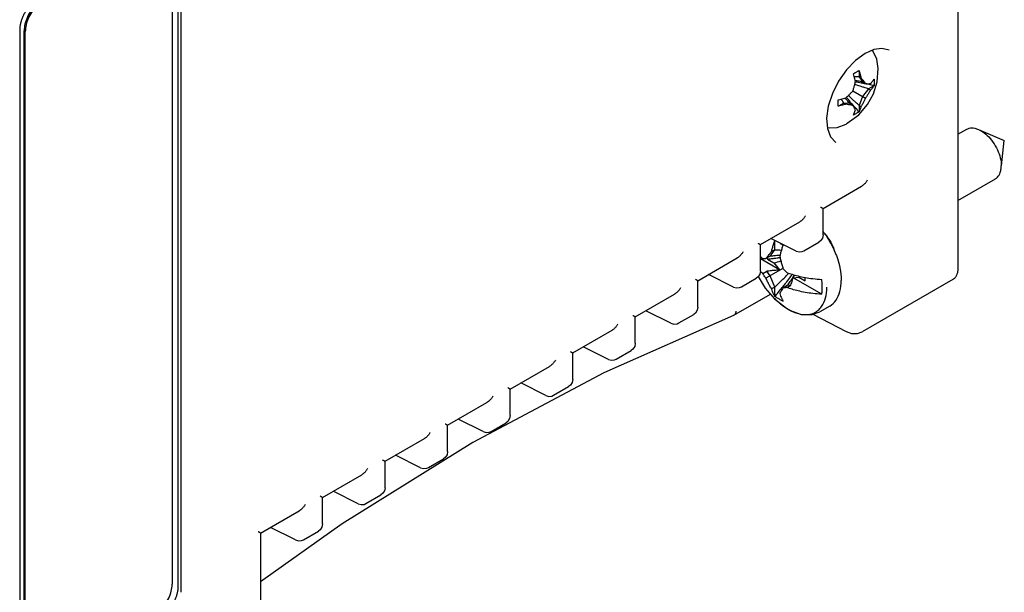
# Model space of a CAD drawing. Header units: inches. Extents: x 0 to 22, y 0 to 17.
# Tile 6 of 44: x 3.3 to 5.7, y 1.9 to 3.3. Entities that reach past the tile are written whole.
import ezdxf

# ---------------------------------------------------------------- set-up
doc = ezdxf.new("R2010")
doc.units = ezdxf.units.IN
doc.header["$LTSCALE"] = 1.21
doc.header["$MEASUREMENT"] = 0
doc.layers.get('0').update_dxf_attribs({"linetype": 'CONTINUOUS'})

msp = doc.modelspace()

# ---------------------------------------------------------------- linework, layer by layer
at = {"color": 7, "linetype": 'CONTINUOUS'}
for p, q in [((5.5745, 6.5731), (5.5745, 2.6558)), ((3.6978, 1.8902), (3.6978, 3.4578)), ((3.6829, 3.4296), (3.6829, 1.8946)), ((3.3159, 3.2291), (3.3159, 1.6615)), ((3.3266, 1.6921), (3.3266, 3.2271)), ((3.3294, 1.6905), (3.3294, 3.2255)), ((5.3722, 3.182), (5.3511, 3.1728)), ((5.3365, 3.1311), (5.3365, 3.1162)), ((5.3798, 3.1046), (5.3826, 3.1369)), ((5.3365, 3.1162), (5.3412, 3.1135)), ((5.3365, 3.1162), (5.3449, 3.1043)), ((5.3217, 3.0827), (5.3519, 3.0653)), ((5.3449, 3.1043), (5.3519, 3.1002)), ((5.3595, 3.0875), (5.3449, 3.0693)), ((5.3724, 3.0949), (5.3595, 3.0875)), ((5.3595, 3.0875), (5.3642, 3.0847)), ((5.371, 3.0759), (5.3798, 3.1046)), ((5.3449, 3.0693), (5.3365, 3.0477)), ((5.3001, 3.0532), (5.2871, 3.0457)), ((5.3146, 3.0519), (5.3001, 3.0532)), ((5.3001, 3.0532), (5.3048, 3.0504)), ((5.3146, 3.0519), (5.3217, 3.0478)), ((5.3365, 3.0477), (5.3412, 3.0449)), ((5.3365, 3.0477), (5.3365, 3.0327)), ((5.3082, 3.0046), (5.336, 3.0253)), ((5.2601, 2.9949), (5.2642, 2.9935)), ((5.2642, 2.9935), (5.2839, 2.9947)), ((5.2839, 2.9947), (5.3052, 3.0029)), ((5.5745, 2.9781), (5.5956, 2.9903)), ((5.6241, 2.9899), (5.6862, 2.9629)), ((5.6792, 2.9023), (5.6862, 2.9629)), ((5.6785, 2.8956), (5.6789, 2.9024)), ((5.5745, 2.8188), (5.6646, 2.8708)), ((5.2498, 2.7996), (5.3427, 2.8533)), ((5.2498, 2.7358), (5.2498, 2.7996)), ((5.0992, 2.7126), (5.1938, 2.7673)), ((5.1849, 2.6971), (5.1245, 2.7273)), ((5.0992, 2.6488), (5.0992, 2.7126)), ((5.1334, 2.7001), (5.1334, 2.722)), ((5.2038, 2.6977), (5.2398, 2.7185)), ((5.244, 2.7217), (5.2398, 2.7185)), ((4.9485, 2.6257), (5.0432, 2.6803)), ((5.1228, 2.685), (5.1124, 2.679)), ((5.1162, 2.6812), (5.1162, 2.6774)), ((5.1228, 2.685), (5.1334, 2.7001)), ((5.1334, 2.7001), (5.126, 2.6958)), ((5.1452, 2.6515), (5.0992, 2.678)), ((5.1534, 2.6553), (5.1124, 2.6316)), ((5.1162, 2.6774), (5.1315, 2.6685)), ((5.1315, 2.6685), (5.1452, 2.6515)), ((5.0342, 2.6101), (4.9739, 2.6403)), ((5.0532, 2.6107), (5.0892, 2.6315)), ((5.0934, 2.6348), (5.0892, 2.6315)), ((5.1047, 2.6429), (5.1142, 2.6483)), ((5.1228, 2.6376), (5.1142, 2.6483)), ((5.1334, 2.6103), (5.1228, 2.6376)), ((5.1779, 2.6326), (5.1916, 2.6338)), ((5.2466, 2.5929), (5.1779, 2.6326)), ((5.1916, 2.6338), (5.2069, 2.625)), ((5.2069, 2.625), (5.2069, 2.6334)), ((4.9486, 2.5619), (4.9486, 2.6257)), ((5.1334, 2.6103), (5.126, 2.606)), ((5.1334, 2.5884), (5.1334, 2.6103)), ((5.1638, 2.6139), (5.1534, 2.6079)), ((5.1629, 2.6093), (5.1724, 2.6147)), ((5.1724, 2.6147), (5.1638, 2.6139)), ((5.562, 2.6284), (5.3443, 2.5026)), ((4.7979, 2.5387), (4.8926, 2.5933)), ((5.0352, 2.5426), (5.1231, 2.5933)), ((5.1332, 2.5818), (5.162, 2.5593)), ((5.2658, 2.5643), (5.2418, 2.5505)), ((5.0342, 2.5421), (4.7218, 2.4037)), ((4.7979, 2.4749), (4.7979, 2.5387)), ((4.8836, 2.5232), (4.8233, 2.5533)), ((4.9026, 2.5238), (4.9386, 2.5445)), ((4.9428, 2.5478), (4.9386, 2.5445)), ((5.162, 2.5593), (5.1621, 2.5592)), ((5.2256, 2.5449), (5.3058, 2.5034)), ((4.6473, 2.4517), (4.742, 2.5064)), ((4.733, 2.4362), (4.6727, 2.4664)), ((4.6473, 2.3879), (4.6473, 2.4518)), ((4.7519, 2.4368), (4.7879, 2.4576)), ((4.7922, 2.4609), (4.7879, 2.4576)), ((4.4967, 2.3648), (4.5913, 2.4194)), ((4.7218, 2.4037), (4.4071, 2.236)), ((4.5824, 2.3493), (4.522, 2.3794)), ((4.6013, 2.3498), (4.6373, 2.3706)), ((4.6416, 2.3739), (4.6373, 2.3706)), ((4.4967, 2.301), (4.4967, 2.3648)), ((4.3461, 2.2778), (4.4407, 2.3325)), ((4.3461, 2.214), (4.3461, 2.2778)), ((4.4318, 2.2623), (4.3714, 2.2924)), ((4.4507, 2.2629), (4.4867, 2.2837)), ((4.491, 2.2869), (4.4867, 2.2837)), ((4.1955, 2.1908), (4.2901, 2.2455)), ((4.2812, 2.1753), (4.2208, 2.2055)), ((4.1955, 2.1271), (4.1955, 2.1909)), ((4.3001, 2.1759), (4.3361, 2.1967)), ((4.3403, 2.2), (4.3361, 2.1967)), ((4.0449, 2.1039), (4.1395, 2.1585)), ((4.1306, 2.0884), (4.0702, 2.1185)), ((4.1495, 2.089), (4.1855, 2.1097)), ((4.1897, 2.113), (4.1855, 2.1097)), ((4.0449, 2.0401), (4.0449, 2.1039)), ((3.8959, 2.0179), (3.9889, 2.0716)), ((3.8959, 2.0179), (3.8959, 1.6914)), ((3.9799, 2.0014), (3.9196, 2.0316)), ((3.9989, 2.002), (4.0349, 2.0228)), ((4.0391, 2.026), (4.0349, 2.0228))]:
    msp.add_line(p, q, dxfattribs=at)
for points in [[(5.3826, 3.1369), (5.3791, 3.1594), (5.3702, 3.1771), (5.3671, 3.1798)], [(5.4088, 3.1804), (5.3916, 3.1847), (5.3722, 3.182)], [(5.3511, 3.1728), (5.3281, 3.1562), (5.3063, 3.1334), (5.2871, 3.1061)], [(5.2871, 3.1061), (5.2722, 3.076), (5.2624, 3.0455), (5.2585, 3.0167), (5.2604, 2.9918), (5.2678, 2.972), (5.2807, 2.9585)], [(5.336, 3.0253), (5.3566, 3.0495), (5.371, 3.0759)], [(5.3052, 3.0029), (5.3062, 3.0035), (5.3072, 3.004), (5.3082, 3.0046)], [(5.2498, 2.7358), (5.2483, 2.7283), (5.244, 2.7217)], [(5.1849, 2.6971), (5.192, 2.6951), (5.1995, 2.6958), (5.2038, 2.6977)], [(5.0992, 2.6488), (5.0977, 2.6413), (5.0934, 2.6348)], [(5.0939, 2.6356), (5.1104, 2.6078), (5.1332, 2.5818)], [(5.0342, 2.6101), (5.0414, 2.6081), (5.0489, 2.6089), (5.0532, 2.6107)], [(4.9486, 2.5619), (4.9471, 2.5543), (4.9428, 2.5478)], [(5.1621, 2.5592), (5.1717, 2.5537), (5.1975, 2.5444), (5.2214, 2.5435), (5.2418, 2.5505)], [(4.8836, 2.5232), (4.8908, 2.5212), (4.8983, 2.5219), (4.9026, 2.5238)], [(5.3058, 2.5034), (5.3185, 2.4988), (5.3328, 2.4985), (5.3443, 2.5026)], [(4.7979, 2.4749), (4.7965, 2.4674), (4.7922, 2.4609)], [(4.733, 2.4362), (4.7402, 2.4342), (4.7477, 2.435), (4.752, 2.4368)], [(4.6473, 2.3879), (4.6459, 2.3804), (4.6416, 2.3739)], [(4.5824, 2.3493), (4.5895, 2.3472), (4.5971, 2.348), (4.6013, 2.3498)], [(4.4967, 2.301), (4.4952, 2.2935), (4.491, 2.2869)], [(4.4318, 2.2623), (4.4389, 2.2603), (4.4465, 2.261), (4.4507, 2.2629)], [(4.4071, 2.236), (4.0923, 2.0402), (3.8959, 1.9004)], [(4.3461, 2.214), (4.3446, 2.2065), (4.3403, 2.2)], [(4.2812, 2.1753), (4.2883, 2.1733), (4.2959, 2.1741), (4.3001, 2.1759)], [(4.1955, 2.1271), (4.194, 2.1195), (4.1897, 2.113)], [(4.1306, 2.0884), (4.1377, 2.0864), (4.1452, 2.0871), (4.1495, 2.089)], [(4.0449, 2.0401), (4.0434, 2.0326), (4.0391, 2.026)], [(3.9799, 2.0014), (3.9871, 1.9994), (3.9946, 2.0002), (3.9989, 2.002)]]:
    msp.add_lwpolyline(points, dxfattribs=at)
for points, knots in [([(3.7038, 3.357), (3.7038, 3.216), (3.7038, 2.8986), (3.7039, 2.4097), (3.7039, 2.0617), (3.7039, 1.8902)], [0, 0, 0, 0, 0.288309, 0.649193, 1, 1, 1, 1]), ([(3.3584, 3.3026), (3.3573, 3.302), (3.3553, 3.3008), (3.3523, 3.2987), (3.3493, 3.2963), (3.3464, 3.2938), (3.3435, 3.291), (3.3407, 3.288), (3.338, 3.2849), (3.3354, 3.2816), (3.3329, 3.2782), (3.3306, 3.2746), (3.3283, 3.271), (3.3263, 3.2672), (3.3244, 3.2634), (3.3227, 3.2595), (3.3211, 3.2557), (3.3198, 3.2517), (3.3186, 3.2478), (3.3176, 3.244), (3.3169, 3.2402), (3.3163, 3.2364), (3.316, 3.2327), (3.3159, 3.2303), (3.3159, 3.2291)], [0, 0, 0, 0, 0.040353, 0.082071, 0.125038, 0.169204, 0.214392, 0.260545, 0.30745, 0.355033, 0.403072, 0.451462, 0.500005, 0.548548, 0.596939, 0.644977, 0.692559, 0.739463, 0.785615, 0.830802, 0.874967, 0.917933, 0.959648, 1, 1, 1, 1]), ([(3.3559, 3.2906), (3.3515, 3.2864), (3.3435, 3.277), (3.3342, 3.261), (3.3282, 3.2442), (3.3266, 3.2326), (3.3266, 3.2271)], [0, 0, 0, 0, 0.253805, 0.516095, 0.769896, 1, 1, 1, 1]), ([(3.3648, 3.2942), (3.3627, 3.2926), (3.356, 3.2868), (3.3463, 3.2754), (3.3371, 3.2594), (3.331, 3.2425), (3.3294, 3.231), (3.3294, 3.2255)], [0, 0, 0, 0, 0.100344, 0.328726, 0.564627, 0.793005, 1, 1, 1, 1]), ([(5.3298, 3.1279), (5.3305, 3.1283), (5.332, 3.1292), (5.3341, 3.1304), (5.3356, 3.1313), (5.3363, 3.1317)], [0, 0, 0, 0, 0.338624, 0.672027, 1, 1, 1, 1]), ([(5.3363, 3.1317), (5.3363, 3.1317), (5.3363, 3.1315), (5.3364, 3.1313), (5.3365, 3.1312), (5.3365, 3.1311)], [0, 0, 0, 0, 0.333451, 0.666825, 1, 1, 1, 1]), ([(5.3217, 3.0827), (5.3225, 3.0851), (5.324, 3.09), (5.3261, 3.0977), (5.3272, 3.103), (5.3278, 3.1057)], [0, 0, 0, 0, 0.317014, 0.644224, 1, 1, 1, 1]), ([(5.3229, 3.124), (5.3236, 3.1244), (5.3252, 3.1253), (5.3267, 3.1261), (5.3275, 3.1266)], [0, 0, 0, 0, 0.503205, 1, 1, 1, 1]), ([(5.323, 3.1234), (5.323, 3.1235), (5.323, 3.1236), (5.3229, 3.1238), (5.3229, 3.1239), (5.3229, 3.124)], [0, 0, 0, 0, 0.333177, 0.666551, 1, 1, 1, 1]), ([(5.3278, 3.1057), (5.3274, 3.1076), (5.3264, 3.1115), (5.3249, 3.1174), (5.3237, 3.1214), (5.323, 3.1234)], [0, 0, 0, 0, 0.319133, 0.652433, 1, 1, 1, 1]), ([(5.3383, 3.1251), (5.3388, 3.1231), (5.3399, 3.1193), (5.3408, 3.1154), (5.3412, 3.1135)], [0, 0, 0, 0, 0.510417, 1, 1, 1, 1]), ([(5.3412, 3.1135), (5.3426, 3.1119), (5.3452, 3.1088), (5.3477, 3.1057), (5.3488, 3.1042)], [0, 0, 0, 0, 0.53407, 1, 1, 1, 1]), ([(5.3652, 3.1013), (5.3658, 3.102), (5.3674, 3.1038), (5.3689, 3.1057), (5.3698, 3.1069)], [0, 0, 0, 0, 0.394949, 1, 1, 1, 1]), ([(5.3724, 3.1104), (5.3724, 3.1105), (5.3724, 3.1105), (5.3725, 3.1106), (5.3726, 3.1107), (5.3726, 3.1108)], [0, 0, 0, 0, 0.333627, 0.667007, 1, 1, 1, 1]), ([(5.3726, 3.1108), (5.3727, 3.109), (5.3729, 3.1056), (5.3729, 3.1004), (5.3727, 3.097), (5.3726, 3.0953)], [0, 0, 0, 0, 0.336034, 0.669427, 1, 1, 1, 1]), ([(5.3048, 3.0659), (5.3069, 3.0678), (5.311, 3.0715), (5.3166, 3.0771), (5.32, 3.0809), (5.3217, 3.0827)], [0, 0, 0, 0, 0.358435, 0.68635, 1, 1, 1, 1]), ([(5.3519, 3.1002), (5.3534, 3.1001), (5.3561, 3.1), (5.3602, 3.1), (5.3629, 3.1001), (5.3642, 3.1002)], [0, 0, 0, 0, 0.349176, 0.677514, 1, 1, 1, 1]), ([(5.3642, 3.0847), (5.3629, 3.0823), (5.3603, 3.0778), (5.3562, 3.0713), (5.3534, 3.0672), (5.3519, 3.0653)], [0, 0, 0, 0, 0.35372, 0.681886, 1, 1, 1, 1]), ([(5.3724, 3.0949), (5.3716, 3.0937), (5.3699, 3.0913), (5.3671, 3.0879), (5.3652, 3.0858), (5.3642, 3.0847)], [0, 0, 0, 0, 0.334659, 0.668017, 1, 1, 1, 1]), ([(5.3726, 3.0953), (5.3726, 3.0952), (5.3725, 3.0952), (5.3724, 3.095), (5.3724, 3.095), (5.3724, 3.0949)], [0, 0, 0, 0, 0.333145, 0.666478, 1, 1, 1, 1]), ([(5.2865, 3.0611), (5.2866, 3.0611), (5.2867, 3.0611), (5.2869, 3.0612), (5.2871, 3.0612), (5.2871, 3.0612)], [0, 0, 0, 0, 0.333449, 0.666782, 1, 1, 1, 1]), ([(5.2871, 3.0612), (5.2892, 3.0617), (5.2932, 3.0626), (5.2991, 3.0642), (5.3029, 3.0654), (5.3048, 3.0659)], [0, 0, 0, 0, 0.347082, 0.680342, 1, 1, 1, 1]), ([(5.3519, 3.0653), (5.3509, 3.063), (5.3488, 3.0585), (5.3453, 3.0517), (5.3426, 3.0472), (5.3412, 3.0449)], [0, 0, 0, 0, 0.321504, 0.648925, 1, 1, 1, 1]), ([(5.2865, 3.0456), (5.2866, 3.0473), (5.2866, 3.0507), (5.2866, 3.054), (5.2866, 3.0558)], [0, 0, 0, 0, 0.492279, 1, 1, 1, 1]), ([(5.2871, 3.0457), (5.2871, 3.0457), (5.2869, 3.0457), (5.2867, 3.0456), (5.2866, 3.0456), (5.2865, 3.0456)], [0, 0, 0, 0, 0.333216, 0.666549, 1, 1, 1, 1]), ([(5.3048, 3.0504), (5.3029, 3.0498), (5.2991, 3.0487), (5.2933, 3.0471), (5.2892, 3.0462), (5.2871, 3.0457)], [0, 0, 0, 0, 0.319138, 0.652439, 1, 1, 1, 1]), ([(5.3217, 3.0478), (5.32, 3.048), (5.3164, 3.0485), (5.3128, 3.049), (5.311, 3.0493)], [0, 0, 0, 0, 0.482647, 1, 1, 1, 1]), ([(5.3278, 3.0372), (5.3272, 3.0384), (5.326, 3.0408), (5.3239, 3.0443), (5.3224, 3.0466), (5.3217, 3.0478)], [0, 0, 0, 0, 0.328232, 0.658031, 1, 1, 1, 1]), ([(5.3412, 3.0449), (5.3408, 3.0435), (5.3399, 3.0408), (5.3383, 3.0367), (5.3371, 3.0341), (5.3365, 3.0327)], [0, 0, 0, 0, 0.33145, 0.664866, 1, 1, 1, 1]), ([(5.3298, 3.0283), (5.329, 3.0278), (5.3275, 3.027), (5.3252, 3.0258), (5.3237, 3.025), (5.3229, 3.0246)], [0, 0, 0, 0, 0.332064, 0.665409, 1, 1, 1, 1]), ([(5.3229, 3.0246), (5.3229, 3.0247), (5.3229, 3.0247), (5.323, 3.0249), (5.323, 3.025), (5.323, 3.025)], [0, 0, 0, 0, 0.332993, 0.666326, 1, 1, 1, 1]), ([(5.323, 3.025), (5.3237, 3.0263), (5.3249, 3.0289), (5.3259, 3.0317), (5.3264, 3.033)], [0, 0, 0, 0, 0.500973, 1, 1, 1, 1]), ([(5.3363, 3.0324), (5.3356, 3.0319), (5.3341, 3.0309), (5.3327, 3.03), (5.332, 3.0296)], [0, 0, 0, 0, 0.498943, 1, 1, 1, 1]), ([(5.3365, 3.0327), (5.3365, 3.0327), (5.3364, 3.0326), (5.3363, 3.0325), (5.3363, 3.0324), (5.3363, 3.0324)], [0, 0, 0, 0, 0.333482, 0.666855, 1, 1, 1, 1]), ([(5.5956, 2.9903), (5.5974, 2.9913), (5.6036, 2.9939), (5.6138, 2.9936), (5.6211, 2.9912), (5.6241, 2.9899)], [0, 0, 0, 0, 0.212533, 0.676269, 1, 1, 1, 1]), ([(5.6241, 2.9899), (5.6261, 2.989), (5.6338, 2.9851), (5.6461, 2.9754), (5.6594, 2.9597), (5.67, 2.9413), (5.677, 2.922), (5.6789, 2.9087), (5.6789, 2.9024)], [0, 0, 0, 0, 0.062185, 0.237624, 0.43111, 0.631076, 0.824578, 1, 1, 1, 1]), ([(5.6645, 2.8708), (5.6664, 2.8719), (5.6717, 2.876), (5.6766, 2.8849), (5.6781, 2.8925), (5.6785, 2.8956)], [0, 0, 0, 0, 0.212473, 0.676368, 1, 1, 1, 1]), ([(5.3427, 2.8533), (5.3432, 2.8535), (5.3442, 2.8542), (5.346, 2.8554), (5.3479, 2.857), (5.3498, 2.8588), (5.3517, 2.8609), (5.3535, 2.8631), (5.3553, 2.8656), (5.3564, 2.8673), (5.3569, 2.8682)], [0, 0, 0, 0, 0.072988, 0.184085, 0.303572, 0.431369, 0.56652, 0.707207, 0.852273, 1, 1, 1, 1]), ([(5.2439, 2.803), (5.2444, 2.8027), (5.2453, 2.8022), (5.2466, 2.8014), (5.2476, 2.8008), (5.2485, 2.8003), (5.2491, 2.8), (5.2495, 2.7998), (5.2497, 2.7996), (5.2498, 2.7996), (5.2498, 2.7996), (5.2498, 2.7996)], [0, 0, 0, 0, 0.251129, 0.467708, 0.647422, 0.789453, 0.893294, 0.960545, 0.993855, 0.996229, 1, 1, 1, 1]), ([(5.2079, 2.7822), (5.2074, 2.7813), (5.2063, 2.7795), (5.2046, 2.7771), (5.2027, 2.7748), (5.2007, 2.7727), (5.1988, 2.7708), (5.1968, 2.7693), (5.1952, 2.7681), (5.1941, 2.7675), (5.1938, 2.7673)], [0, 0, 0, 0, 0.150031, 0.297312, 0.440081, 0.577078, 0.706373, 0.827075, 0.93907, 1, 1, 1, 1]), ([(5.2537, 2.7385), (5.2546, 2.7375), (5.2568, 2.7351), (5.2614, 2.7294), (5.2671, 2.7209), (5.2717, 2.7119), (5.2748, 2.7045), (5.2763, 2.6998), (5.2771, 2.697), (5.2774, 2.6961)], [0, 0, 0, 0, 0.077085, 0.200083, 0.44964, 0.698906, 0.821547, 0.941808, 1, 1, 1, 1]), ([(5.2539, 2.7386), (5.2582, 2.7327), (5.2684, 2.7167), (5.2767, 2.6995), (5.281, 2.6886)], [0, 0, 0, 0, 0.384655, 1, 1, 1, 1]), ([(5.0933, 2.716), (5.0938, 2.7157), (5.0947, 2.7152), (5.096, 2.7145), (5.097, 2.7139), (5.0979, 2.7134), (5.0985, 2.713), (5.0989, 2.7128), (5.0991, 2.7127), (5.0992, 2.7126), (5.0992, 2.7126), (5.0992, 2.7126)], [0, 0, 0, 0, 0.251129, 0.467708, 0.647422, 0.789453, 0.893294, 0.960545, 0.993855, 0.996229, 1, 1, 1, 1]), ([(5.126, 2.6958), (5.1266, 2.6986), (5.128, 2.7043), (5.1296, 2.71), (5.1305, 2.7129)], [0, 0, 0, 0, 0.486623, 1, 1, 1, 1]), ([(5.1532, 2.7106), (5.1522, 2.7075), (5.1503, 2.7016), (5.1478, 2.6929), (5.1464, 2.6872), (5.1458, 2.6844)], [0, 0, 0, 0, 0.350175, 0.683394, 1, 1, 1, 1]), ([(5.1535, 2.7115), (5.1534, 2.7114), (5.1534, 2.7112), (5.1533, 2.7109), (5.1532, 2.7107), (5.1532, 2.7106)], [0, 0, 0, 0, 0.333456, 0.666751, 1, 1, 1, 1]), ([(5.0573, 2.6952), (5.0568, 2.6943), (5.0557, 2.6926), (5.0539, 2.6901), (5.0521, 2.6878), (5.0501, 2.6857), (5.0482, 2.6839), (5.0462, 2.6823), (5.0446, 2.6811), (5.0435, 2.6805), (5.0432, 2.6803)], [0, 0, 0, 0, 0.150031, 0.297312, 0.440081, 0.577078, 0.706373, 0.827075, 0.93907, 1, 1, 1, 1]), ([(5.1047, 2.6788), (5.1056, 2.6788), (5.1072, 2.6788), (5.1098, 2.6789), (5.1115, 2.679), (5.1124, 2.679)], [0, 0, 0, 0, 0.324302, 0.657782, 1, 1, 1, 1]), ([(5.1124, 2.679), (5.1137, 2.6807), (5.1164, 2.6843), (5.1193, 2.6879), (5.1208, 2.6897)], [0, 0, 0, 0, 0.481457, 1, 1, 1, 1]), ([(5.1458, 2.6844), (5.1464, 2.6809), (5.1479, 2.6742), (5.1505, 2.6645), (5.1524, 2.6583), (5.1534, 2.6553)], [0, 0, 0, 0, 0.355265, 0.682109, 1, 1, 1, 1]), ([(5.2845, 2.6787), (5.2869, 2.6715), (5.2916, 2.6542), (5.2937, 2.6363), (5.2937, 2.6261)], [0, 0, 0, 0, 0.429258, 1, 1, 1, 1]), ([(5.1534, 2.6553), (5.1544, 2.6542), (5.1565, 2.6519), (5.1596, 2.6485), (5.1618, 2.6463), (5.1629, 2.6452)], [0, 0, 0, 0, 0.329366, 0.662713, 1, 1, 1, 1]), ([(5.5745, 2.6558), (5.5745, 2.6547), (5.5744, 2.6524), (5.5741, 2.6491), (5.5735, 2.646), (5.5728, 2.643), (5.5718, 2.6402), (5.5707, 2.6377), (5.5693, 2.6353), (5.5678, 2.6332), (5.566, 2.6313), (5.5641, 2.6297), (5.5627, 2.6288), (5.562, 2.6284)], [0, 0, 0, 0, 0.109004, 0.213999, 0.314772, 0.411603, 0.504468, 0.593681, 0.679662, 0.76274, 0.84369, 0.923053, 1, 1, 1, 1]), ([(5.1124, 2.6316), (5.1115, 2.6328), (5.1097, 2.6353), (5.1072, 2.639), (5.1056, 2.6416), (5.1047, 2.6429)], [0, 0, 0, 0, 0.331501, 0.664864, 1, 1, 1, 1]), ([(5.126, 2.606), (5.1242, 2.6089), (5.1208, 2.6145), (5.1163, 2.6231), (5.1136, 2.6288), (5.1124, 2.6316)], [0, 0, 0, 0, 0.350584, 0.677627, 1, 1, 1, 1]), ([(5.1452, 2.6515), (5.1419, 2.6512), (5.1351, 2.6506), (5.1248, 2.6496), (5.1178, 2.6488), (5.1142, 2.6483)], [0, 0, 0, 0, 0.31966, 0.653177, 1, 1, 1, 1]), ([(5.1629, 2.6452), (5.167, 2.6437), (5.176, 2.6407), (5.185, 2.6382), (5.1899, 2.637)], [0, 0, 0, 0, 0.466025, 1, 1, 1, 1]), ([(5.1734, 2.6374), (5.174, 2.6381), (5.1748, 2.6393), (5.1756, 2.6404), (5.1759, 2.6408)], [0, 0, 0, 0, 0.67754, 1, 1, 1, 1]), ([(5.1746, 2.6285), (5.1757, 2.6301), (5.1781, 2.6336), (5.1805, 2.6372), (5.1818, 2.6392)], [0, 0, 0, 0, 0.442049, 1, 1, 1, 1]), ([(5.1746, 2.6209), (5.1752, 2.6229), (5.1764, 2.6268), (5.1774, 2.6307), (5.1779, 2.6326)], [0, 0, 0, 0, 0.513186, 1, 1, 1, 1]), ([(5.1899, 2.637), (5.1954, 2.6357), (5.2072, 2.6332), (5.2261, 2.6303), (5.2395, 2.6292), (5.2466, 2.6288)], [0, 0, 0, 0, 0.296713, 0.629027, 1, 1, 1, 1]), ([(4.9067, 2.6083), (4.9062, 2.6074), (4.9051, 2.6056), (4.9033, 2.6031), (4.9015, 2.6008), (4.8995, 2.5988), (4.8976, 2.5969), (4.8956, 2.5953), (4.8939, 2.5942), (4.8929, 2.5935), (4.8926, 2.5933)], [0, 0, 0, 0, 0.150031, 0.297312, 0.440081, 0.577078, 0.706373, 0.827075, 0.93907, 1, 1, 1, 1]), ([(4.9427, 2.629), (4.9432, 2.6288), (4.9441, 2.6282), (4.9454, 2.6275), (4.9464, 2.6269), (4.9473, 2.6264), (4.9479, 2.6261), (4.9483, 2.6258), (4.9485, 2.6257), (4.9485, 2.6257), (4.9485, 2.6257), (4.9485, 2.6257)], [0, 0, 0, 0, 0.251129, 0.467708, 0.647422, 0.789453, 0.893294, 0.960545, 0.993855, 0.996229, 1, 1, 1, 1]), ([(5.1534, 2.6079), (5.1524, 2.6065), (5.1506, 2.6035), (5.148, 2.5991), (5.1465, 2.5961), (5.1458, 2.5946)], [0, 0, 0, 0, 0.347231, 0.675496, 1, 1, 1, 1]), ([(5.1596, 2.6088), (5.1586, 2.6086), (5.1565, 2.6083), (5.1544, 2.6081), (5.1534, 2.6079)], [0, 0, 0, 0, 0.508929, 1, 1, 1, 1]), ([(5.2466, 2.5929), (5.2396, 2.5933), (5.2262, 2.5944), (5.2073, 2.5972), (5.1906, 2.6008), (5.176, 2.6048), (5.1671, 2.6078), (5.1629, 2.6093)], [0, 0, 0, 0, 0.248262, 0.470776, 0.669588, 0.845869, 1, 1, 1, 1]), ([(5.238, 2.5544), (5.2412, 2.5571), (5.2491, 2.5659), (5.2571, 2.5849), (5.2588, 2.6011), (5.2588, 2.6097)], [0, 0, 0, 0, 0.204206, 0.572544, 1, 1, 1, 1]), ([(5.248, 2.61), (5.248, 2.6121), (5.2479, 2.6162), (5.2475, 2.6225), (5.2469, 2.6267), (5.2466, 2.6288)], [0, 0, 0, 0, 0.324206, 0.657687, 1, 1, 1, 1]), ([(5.2466, 2.5929), (5.2469, 2.5947), (5.2475, 2.5985), (5.2479, 2.6042), (5.248, 2.6081), (5.248, 2.61)], [0, 0, 0, 0, 0.322482, 0.655853, 1, 1, 1, 1]), ([(5.2658, 2.5643), (5.2718, 2.5678), (5.2827, 2.5782), (5.292, 2.6004), (5.2937, 2.6172), (5.2937, 2.6261)], [0, 0, 0, 0, 0.292726, 0.620095, 1, 1, 1, 1]), ([(5.1334, 2.5884), (5.1323, 2.5903), (5.1304, 2.5941), (5.128, 2.6), (5.1266, 2.604), (5.126, 2.606)], [0, 0, 0, 0, 0.336019, 0.669377, 1, 1, 1, 1]), ([(5.1337, 2.5878), (5.1337, 2.5879), (5.1336, 2.588), (5.1335, 2.5882), (5.1334, 2.5883), (5.1334, 2.5884)], [0, 0, 0, 0, 0.333146, 0.666441, 1, 1, 1, 1]), ([(5.1466, 2.5799), (5.1444, 2.5811), (5.14, 2.5836), (5.1358, 2.5864), (5.1337, 2.5878)], [0, 0, 0, 0, 0.501596, 1, 1, 1, 1]), ([(5.1478, 2.5886), (5.1486, 2.5866), (5.1502, 2.5827), (5.1521, 2.5788), (5.1532, 2.577)], [0, 0, 0, 0, 0.497591, 1, 1, 1, 1]), ([(5.1532, 2.577), (5.1532, 2.5769), (5.1533, 2.5768), (5.1534, 2.5766), (5.1534, 2.5765), (5.1535, 2.5764)], [0, 0, 0, 0, 0.333811, 0.667106, 1, 1, 1, 1]), ([(4.7921, 2.5421), (4.7926, 2.5418), (4.7935, 2.5413), (4.7948, 2.5405), (4.7958, 2.5399), (4.7966, 2.5395), (4.7972, 2.5391), (4.7977, 2.5389), (4.7978, 2.5388), (4.7979, 2.5387), (4.7979, 2.5387), (4.7979, 2.5387)], [0, 0, 0, 0, 0.251129, 0.467708, 0.647422, 0.789453, 0.893294, 0.960545, 0.993855, 0.996229, 1, 1, 1, 1]), ([(5.0352, 2.5426), (5.0349, 2.5424), (5.0346, 2.5422), (5.0343, 2.5421), (5.0342, 2.5421)], [0, 0, 0, 0, 0.879509, 1, 1, 1, 1]), ([(5.0401, 2.5522), (5.0401, 2.5516), (5.04, 2.5506), (5.0397, 2.5491), (5.0393, 2.5477), (5.0387, 2.5464), (5.0381, 2.5453), (5.0373, 2.5442), (5.0364, 2.5434), (5.0357, 2.5429), (5.0353, 2.5426), (5.0352, 2.5426)], [0, 0, 0, 0, 0.142353, 0.278591, 0.408407, 0.532493, 0.650984, 0.76441, 0.874279, 0.981456, 1, 1, 1, 1]), ([(5.1621, 2.5592), (5.1636, 2.5583), (5.1725, 2.5529), (5.1889, 2.5455), (5.212, 2.5426), (5.2285, 2.5474), (5.2361, 2.5528), (5.238, 2.5544)], [0, 0, 0, 0, 0.06505, 0.384667, 0.66008, 0.906383, 1, 1, 1, 1]), ([(4.7561, 2.5213), (4.7556, 2.5204), (4.7545, 2.5187), (4.7527, 2.5162), (4.7508, 2.5139), (4.7489, 2.5118), (4.7469, 2.51), (4.745, 2.5084), (4.7433, 2.5072), (4.7423, 2.5066), (4.7419, 2.5064)], [0, 0, 0, 0, 0.150031, 0.297312, 0.440081, 0.577078, 0.706373, 0.827075, 0.93907, 1, 1, 1, 1]), ([(4.6415, 2.4551), (4.642, 2.4548), (4.6429, 2.4543), (4.6441, 2.4536), (4.6452, 2.453), (4.646, 2.4525), (4.6466, 2.4521), (4.647, 2.4519), (4.6472, 2.4518), (4.6473, 2.4517), (4.6473, 2.4517), (4.6473, 2.4517)], [0, 0, 0, 0, 0.251129, 0.467708, 0.647422, 0.789453, 0.893294, 0.960545, 0.993855, 0.996229, 1, 1, 1, 1]), ([(4.6055, 2.4343), (4.605, 2.4334), (4.6039, 2.4317), (4.6021, 2.4292), (4.6002, 2.4269), (4.5983, 2.4248), (4.5963, 2.423), (4.5944, 2.4214), (4.5927, 2.4202), (4.5917, 2.4196), (4.5913, 2.4194)], [0, 0, 0, 0, 0.150031, 0.297312, 0.440081, 0.577078, 0.706373, 0.827075, 0.93907, 1, 1, 1, 1]), ([(4.4549, 2.3474), (4.4543, 2.3465), (4.4533, 2.3447), (4.4515, 2.3422), (4.4496, 2.3399), (4.4477, 2.3379), (4.4457, 2.336), (4.4438, 2.3344), (4.4421, 2.3333), (4.4411, 2.3327), (4.4407, 2.3324)], [0, 0, 0, 0, 0.150031, 0.297312, 0.440081, 0.577078, 0.706373, 0.827075, 0.93907, 1, 1, 1, 1]), ([(4.4909, 2.3682), (4.4913, 2.3679), (4.4923, 2.3673), (4.4935, 2.3666), (4.4946, 2.366), (4.4954, 2.3655), (4.496, 2.3652), (4.4964, 2.3649), (4.4966, 2.3648), (4.4967, 2.3648), (4.4967, 2.3648), (4.4967, 2.3648)], [0, 0, 0, 0, 0.251129, 0.467708, 0.647422, 0.789453, 0.893294, 0.960545, 0.993855, 0.996229, 1, 1, 1, 1]), ([(4.3402, 2.2812), (4.3407, 2.2809), (4.3416, 2.2804), (4.3429, 2.2797), (4.344, 2.279), (4.3448, 2.2786), (4.3454, 2.2782), (4.3458, 2.278), (4.346, 2.2779), (4.3461, 2.2778), (4.3461, 2.2778), (4.3461, 2.2778)], [0, 0, 0, 0, 0.251129, 0.467708, 0.647422, 0.789453, 0.893294, 0.960545, 0.993855, 0.996229, 1, 1, 1, 1]), ([(4.3042, 2.2604), (4.3037, 2.2595), (4.3026, 2.2578), (4.3009, 2.2553), (4.299, 2.253), (4.2971, 2.2509), (4.2951, 2.2491), (4.2932, 2.2475), (4.2915, 2.2463), (4.2905, 2.2457), (4.2901, 2.2455)], [0, 0, 0, 0, 0.150031, 0.297312, 0.440081, 0.577078, 0.706373, 0.827075, 0.93907, 1, 1, 1, 1]), ([(4.1896, 2.1942), (4.1901, 2.194), (4.191, 2.1934), (4.1923, 2.1927), (4.1933, 2.1921), (4.1942, 2.1916), (4.1948, 2.1913), (4.1952, 2.191), (4.1954, 2.1909), (4.1955, 2.1909), (4.1955, 2.1909), (4.1955, 2.1909)], [0, 0, 0, 0, 0.251129, 0.467708, 0.647422, 0.789453, 0.893294, 0.960545, 0.993855, 0.996229, 1, 1, 1, 1]), ([(4.1536, 2.1735), (4.1531, 2.1726), (4.152, 2.1708), (4.1503, 2.1683), (4.1484, 2.166), (4.1465, 2.1639), (4.1445, 2.1621), (4.1425, 2.1605), (4.1409, 2.1594), (4.1399, 2.1587), (4.1395, 2.1585)], [0, 0, 0, 0, 0.150031, 0.297312, 0.440081, 0.577078, 0.706373, 0.827075, 0.93907, 1, 1, 1, 1]), ([(4.003, 2.0865), (4.0025, 2.0856), (4.0014, 2.0838), (3.9996, 2.0814), (3.9978, 2.0791), (3.9958, 2.077), (3.9939, 2.0751), (3.9919, 2.0736), (3.9903, 2.0724), (3.9892, 2.0718), (3.9889, 2.0716)], [0, 0, 0, 0, 0.150031, 0.297312, 0.440081, 0.577078, 0.706373, 0.827075, 0.93907, 1, 1, 1, 1]), ([(4.039, 2.1073), (4.0395, 2.107), (4.0404, 2.1065), (4.0417, 2.1057), (4.0427, 2.1051), (4.0436, 2.1046), (4.0442, 2.1043), (4.0446, 2.1041), (4.0448, 2.1039), (4.0449, 2.1039), (4.0449, 2.1039), (4.0449, 2.1039)], [0, 0, 0, 0, 0.251129, 0.467708, 0.647422, 0.789453, 0.893294, 0.960545, 0.993855, 0.996229, 1, 1, 1, 1]), ([(3.8959, 2.0179), (3.8959, 2.0179), (3.8959, 2.0179), (3.8958, 2.0179), (3.8956, 2.018), (3.8951, 2.0183), (3.8945, 2.0186), (3.8937, 2.0191), (3.8926, 2.0197), (3.8914, 2.0204), (3.8905, 2.021), (3.89, 2.0212)], [0, 0, 0, 0, 0.002484, 0.008302, 0.04442, 0.113631, 0.218446, 0.36025, 0.538519, 0.752521, 1, 1, 1, 1]), ([(3.6481, 1.8263), (3.65, 1.8278), (3.6564, 1.8334), (3.666, 1.8448), (3.6752, 1.8608), (3.6813, 1.8776), (3.6829, 1.8892), (3.6829, 1.8946)], [0, 0, 0, 0, 0.093116, 0.323333, 0.56113, 0.791342, 1, 1, 1, 1]), ([(3.6554, 1.8167), (3.6564, 1.8173), (3.6584, 1.8185), (3.6614, 1.8206), (3.6644, 1.823), (3.6674, 1.8256), (3.6702, 1.8283), (3.673, 1.8313), (3.6757, 1.8344), (3.6783, 1.8377), (3.6808, 1.8411), (3.6832, 1.8447), (3.6854, 1.8483), (3.6874, 1.8521), (3.6893, 1.8559), (3.6911, 1.8598), (3.6926, 1.8637), (3.694, 1.8676), (3.6951, 1.8715), (3.6961, 1.8753), (3.6968, 1.8791), (3.6974, 1.8829), (3.6976, 1.8854), (3.6977, 1.8866)], [0, 0, 0, 0, 0.04204, 0.085532, 0.130287, 0.176302, 0.223434, 0.271468, 0.32039, 0.369966, 0.420004, 0.470453, 0.521025, 0.571597, 0.622045, 0.672083, 0.721658, 0.770579, 0.818612, 0.865742, 0.911756, 0.95651, 1, 1, 1, 1])]:
    msp.add_open_spline(points, degree=3, knots=knots, dxfattribs=at)
for points in [[(5.3683, 3.1794), (5.3682, 3.1797), (5.3681, 3.1799), (5.368, 3.1802)], [(5.3365, 3.1311), (5.3371, 3.1291), (5.3377, 3.1271), (5.3383, 3.1251)], [(5.328, 3.1167), (5.327, 3.1167), (5.3261, 3.1168), (5.3251, 3.1168)], [(5.3275, 3.1266), (5.3283, 3.127), (5.329, 3.1274), (5.3298, 3.1279)], [(5.3365, 3.1162), (5.3336, 3.1165), (5.3308, 3.1166), (5.328, 3.1167)], [(5.3399, 3.1052), (5.3359, 3.1059), (5.332, 3.1066), (5.328, 3.1072)], [(5.3449, 3.1043), (5.3432, 3.1046), (5.3416, 3.1049), (5.3399, 3.1052)], [(5.3698, 3.1069), (5.3707, 3.108), (5.3716, 3.1092), (5.3724, 3.1104)], [(5.3312, 3.0961), (5.3293, 3.0967), (5.3275, 3.0972), (5.3257, 3.0977)], [(5.3417, 3.1015), (5.337, 3.1023), (5.3322, 3.1031), (5.3275, 3.1038)], [(5.3415, 3.0931), (5.338, 3.0942), (5.3346, 3.0952), (5.3312, 3.0961)], [(5.349, 3.0908), (5.3465, 3.0916), (5.344, 3.0924), (5.3415, 3.0931)], [(5.3442, 3.101), (5.3434, 3.1012), (5.3426, 3.1013), (5.3417, 3.1015)], [(5.3518, 3.0996), (5.3493, 3.1001), (5.3468, 3.1006), (5.3442, 3.101)], [(5.3488, 3.1042), (5.3499, 3.1029), (5.3509, 3.1016), (5.3519, 3.1002)], [(5.3595, 3.0875), (5.356, 3.0886), (5.3525, 3.0897), (5.349, 3.0908)], [(5.3636, 3.0973), (5.3597, 3.0981), (5.3558, 3.0989), (5.3518, 3.0996)], [(5.3695, 3.096), (5.3675, 3.0964), (5.3656, 3.0968), (5.3636, 3.0973)], [(5.3642, 3.1002), (5.3645, 3.1006), (5.3649, 3.101), (5.3652, 3.1013)], [(5.3726, 3.0953), (5.3716, 3.0955), (5.3705, 3.0958), (5.3695, 3.096)], [(5.2866, 3.0558), (5.2866, 3.0575), (5.2866, 3.0593), (5.2865, 3.0611)], [(5.2954, 3.0603), (5.2949, 3.0611), (5.2944, 3.0619), (5.2939, 3.0628)], [(5.3001, 3.0532), (5.2985, 3.0555), (5.2969, 3.0579), (5.2954, 3.0603)], [(5.308, 3.0596), (5.3066, 3.0614), (5.3051, 3.0632), (5.3037, 3.065)], [(5.3154, 3.056), (5.3124, 3.0597), (5.3093, 3.0634), (5.3063, 3.0671)], [(5.3113, 3.0557), (5.3102, 3.057), (5.3091, 3.0583), (5.308, 3.0596)], [(5.3148, 3.0678), (5.3134, 3.0691), (5.3121, 3.0705), (5.3107, 3.0718)], [(5.3226, 3.0604), (5.32, 3.0629), (5.3174, 3.0653), (5.3148, 3.0678)], [(5.3284, 3.055), (5.3264, 3.0568), (5.3245, 3.0586), (5.3226, 3.0604)], [(5.311, 3.0493), (5.3089, 3.0497), (5.3069, 3.05), (5.3048, 3.0504)], [(5.3146, 3.0519), (5.3135, 3.0531), (5.3124, 3.0544), (5.3113, 3.0557)], [(5.3171, 3.054), (5.3165, 3.0547), (5.316, 3.0553), (5.3154, 3.056)], [(5.3221, 3.0482), (5.3204, 3.0501), (5.3188, 3.0521), (5.3171, 3.054)], [(5.3301, 3.0392), (5.3274, 3.0421), (5.3247, 3.0451), (5.3221, 3.0482)], [(5.3264, 3.033), (5.3269, 3.0344), (5.3274, 3.0358), (5.3278, 3.0372)], [(5.3365, 3.0477), (5.3338, 3.0501), (5.3311, 3.0525), (5.3284, 3.055)], [(5.3363, 3.0324), (5.3342, 3.0346), (5.3321, 3.0369), (5.3301, 3.0392)], [(5.332, 3.0296), (5.3312, 3.0291), (5.3305, 3.0287), (5.3298, 3.0283)], [(5.2501, 2.7439), (5.2514, 2.7422), (5.2527, 2.7404), (5.2539, 2.7386)], [(5.1305, 2.7129), (5.1314, 2.7159), (5.1324, 2.719), (5.1334, 2.722)], [(5.1466, 2.7153), (5.1489, 2.714), (5.1512, 2.7128), (5.1535, 2.7115)], [(5.0991, 2.6843), (5.1009, 2.6824), (5.1028, 2.6805), (5.1047, 2.6788)], [(5.1162, 2.6774), (5.1187, 2.6777), (5.1212, 2.6781), (5.1237, 2.6785)], [(5.1208, 2.6897), (5.1225, 2.6917), (5.1242, 2.6938), (5.126, 2.6958)], [(5.1228, 2.685), (5.1257, 2.6854), (5.1286, 2.6858), (5.1315, 2.6861)], [(5.1237, 2.6785), (5.1266, 2.6789), (5.1295, 2.6793), (5.1323, 2.6797)], [(5.1315, 2.6861), (5.1338, 2.6864), (5.1362, 2.6866), (5.1385, 2.6868)], [(5.1323, 2.6797), (5.1347, 2.68), (5.137, 2.6803), (5.1394, 2.6806)], [(5.1334, 2.7001), (5.1388, 2.7001), (5.1442, 2.6999), (5.1497, 2.6995)], [(5.1385, 2.6868), (5.1393, 2.6869), (5.14, 2.687), (5.1408, 2.6871)], [(5.1394, 2.6806), (5.1401, 2.6807), (5.1409, 2.6808), (5.1417, 2.6809)], [(5.1408, 2.6871), (5.1411, 2.6871), (5.1415, 2.6871), (5.1418, 2.6871)], [(5.1417, 2.6809), (5.1429, 2.681), (5.1442, 2.6812), (5.1454, 2.6813)], [(5.1418, 2.6871), (5.1429, 2.6872), (5.144, 2.6873), (5.1452, 2.6874)], [(5.1454, 2.6813), (5.1456, 2.6813), (5.1459, 2.6814), (5.1461, 2.6814)], [(5.281, 2.6886), (5.2822, 2.6854), (5.2834, 2.6821), (5.2845, 2.6787)], [(5.1315, 2.6685), (5.1372, 2.6701), (5.143, 2.6717), (5.1487, 2.6732)], [(5.1047, 2.6429), (5.1028, 2.6446), (5.1009, 2.6465), (5.099, 2.6484)], [(5.1334, 2.6103), (5.1423, 2.6185), (5.151, 2.6268), (5.1595, 2.6353)], [(5.1595, 2.6353), (5.1618, 2.6375), (5.164, 2.6398), (5.1662, 2.642)], [(5.1603, 2.6202), (5.1634, 2.6242), (5.1665, 2.6282), (5.1696, 2.6323)], [(5.1662, 2.642), (5.1667, 2.6425), (5.1672, 2.643), (5.1677, 2.6435)], [(5.1696, 2.6323), (5.1708, 2.634), (5.1721, 2.6357), (5.1734, 2.6374)], [(5.1744, 2.6286), (5.1767, 2.6322), (5.179, 2.6357), (5.1813, 2.6393)], [(5.1916, 2.6338), (5.192, 2.6347), (5.1923, 2.6355), (5.1927, 2.6364)], [(5.1421, 2.5976), (5.1453, 2.6015), (5.1485, 2.6054), (5.1517, 2.6094)], [(5.1517, 2.6094), (5.154, 2.6123), (5.1564, 2.6152), (5.1587, 2.6181)], [(5.1587, 2.6181), (5.1592, 2.6188), (5.1598, 2.6195), (5.1603, 2.6202)], [(5.1629, 2.6093), (5.1618, 2.6091), (5.1607, 2.6089), (5.1596, 2.6088)], [(5.1638, 2.6139), (5.165, 2.6155), (5.1661, 2.617), (5.1673, 2.6185)], [(5.1673, 2.6185), (5.1698, 2.6218), (5.1722, 2.6251), (5.1746, 2.6285)], [(5.1724, 2.6147), (5.1731, 2.6168), (5.1739, 2.6188), (5.1746, 2.6209)], [(5.1337, 2.5878), (5.1365, 2.5911), (5.1393, 2.5943), (5.1421, 2.5976)], [(5.1458, 2.5946), (5.1464, 2.5926), (5.1471, 2.5906), (5.1478, 2.5886)], [(5.1334, 2.5828), (5.1364, 2.5798), (5.1395, 2.5768), (5.1427, 2.5739)], [(5.1427, 2.5739), (5.1444, 2.5725), (5.146, 2.5711), (5.1477, 2.5697)], [(5.1535, 2.5764), (5.1511, 2.5775), (5.1489, 2.5786), (5.1466, 2.5799)], [(5.1477, 2.5697), (5.1522, 2.566), (5.157, 2.5625), (5.162, 2.5593)], [(3.6977, 1.8866), (3.6977, 1.8878), (3.6978, 1.889), (3.6978, 1.8902)], [(3.7039, 1.8902), (3.7039, 1.8888), (3.7039, 1.8874), (3.7039, 1.8861)], [(3.7039, 1.8861), (3.7039, 1.8825), (3.7039, 1.8789), (3.7039, 1.8754)]]:
    msp.add_open_spline(points, degree=3, dxfattribs=at)

doc.saveas('drawing.dxf')
